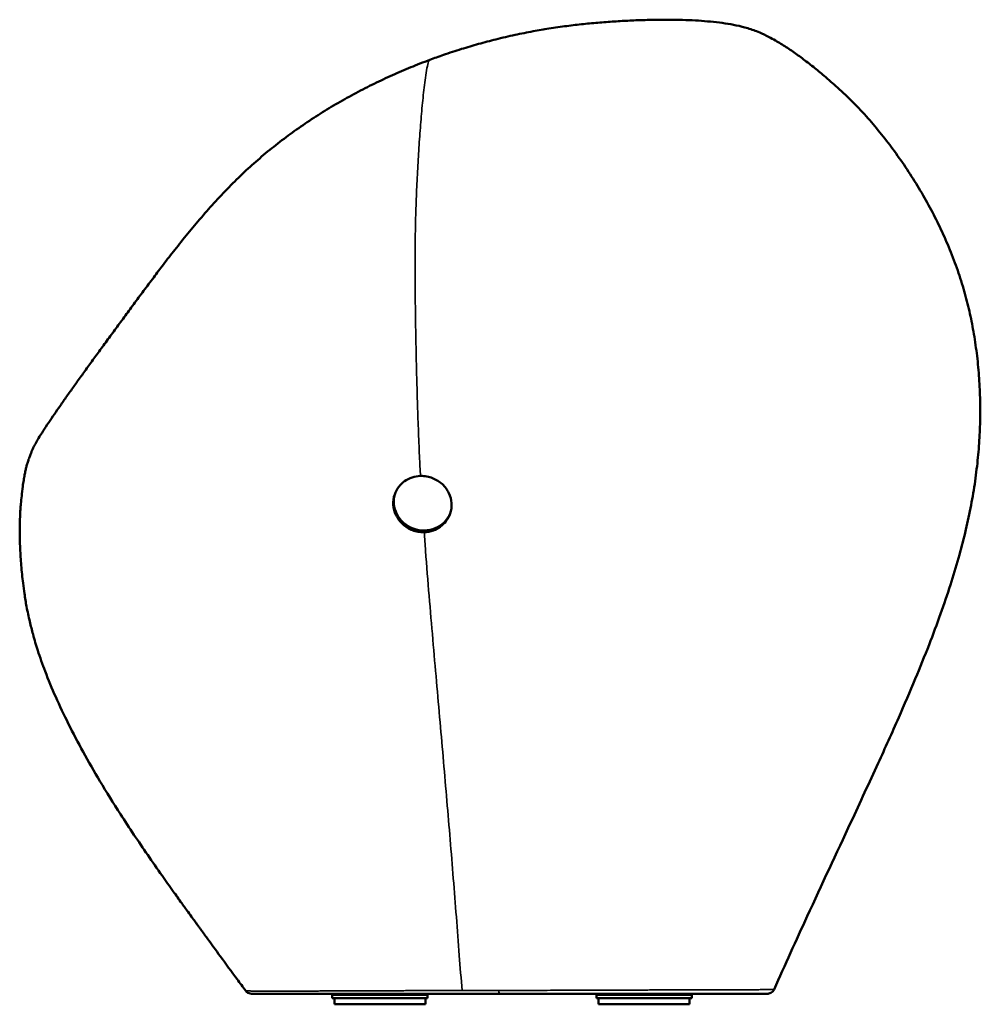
# Model space of a CAD drawing. Header units: millimetres. Extents: x 2824 to 34989, y 5574 to 21379.
# Tile 3 of 3: x 28441 to 34989, y 5574 to 12287. Entities that reach past the tile are written whole.
import ezdxf

# ---------------------------------------------------------------- set-up
doc = ezdxf.new("R2010")
doc.units = ezdxf.units.MM
doc.layers.add('Visibile (ISO)', color=7, linetype='Continuous', lineweight=50)
doc.layers.add('Visibile sottile (ISO)', color=7, linetype='Continuous', lineweight=35)

msp = doc.modelspace()

# ---------------------------------------------------------------- linework, layer by layer
at = {"layer": 'Visibile (ISO)'}
for p, q in [((31710.1, 5646.4), (30021.7, 5646.4)), ((30593, 5665.9), (30593, 5665.9)), ((31199, 5667.6), (31199, 5667.6)), ((33537.2, 5646.4), (31710.1, 5646.4)), ((32994.4, 5672.2), (32994.4, 5672.2)), ((30571.8, 5616.4), (30571.8, 5636.4)), ((31221.8, 5616.4), (30571.8, 5616.4)), ((30586.8, 5574.4), (30586.8, 5616.4)), ((31206.8, 5574.4), (30586.8, 5574.4)), ((31206.8, 5574.4), (31206.8, 5616.4)), ((31221.8, 5616.4), (31221.8, 5636.4)), ((32371.8, 5616.4), (32371.8, 5636.4)), ((33021.8, 5616.4), (32371.8, 5616.4)), ((32386.8, 5574.4), (32386.8, 5616.4)), ((33006.8, 5574.4), (32386.8, 5574.4)), ((33006.8, 5574.4), (33006.8, 5616.4)), ((33021.8, 5616.4), (33021.8, 5636.4))]:
    msp.add_line(p, q, dxfattribs=at)
for centre, start, end in [((30591.8, 5636.4), 149.99827, 180), ((31201.8, 5636.4), 0, 30.00173), ((32391.8, 5636.4), 149.99827, 180), ((33001.8, 5636.4), 0, 30.00173)]:
    msp.add_arc(centre, 20, start, end, dxfattribs=at)
msp.add_ellipse((31189.9, 8995.7), major_axis=(-187.6, 69.3), ratio=0.949375, start_param=0.02916, end_param=3.1115, dxfattribs=at)
for points, knots in [([(31236.5, 12013.1), (31267.3, 12024.6), (31298.2, 12035.8), (31370.1, 12060.8), (31411.1, 12074.3), (31491, 12099.1), (31529.9, 12110.5), (31608.1, 12132.2), (31647.4, 12142.6), (31730.4, 12163.4), (31774, 12173.7), (31858.8, 12192.2), (31899.9, 12200.3), (31976.7, 12214.2), (32012.6, 12220.3), (32089.3, 12232.5), (32130.1, 12238.4), (32208.5, 12248.6), (32246.2, 12252.9), (32321.1, 12260.9), (32358.4, 12264.4), (32433, 12270.6), (32470.1, 12273.3), (32542.9, 12277.9), (32578.6, 12279.8), (32648.8, 12282.9), (32683.4, 12284.1), (32751.4, 12285.9), (32784.8, 12286.4), (32850, 12286.8), (32881.9, 12286.6), (32944, 12285.6), (32974.2, 12284.8), (33033, 12282.3), (33061.5, 12280.7), (33117, 12276.8), (33143.9, 12274.5), (33197.1, 12268.9), (33223.3, 12265.6), (33275, 12257.8), (33300.4, 12253.4), (33351.5, 12242.7), (33377.7, 12236.3), (33430.9, 12220.1), (33456.5, 12211), (33503.7, 12190.9), (33523.9, 12181.5), (33561.8, 12161.6), (33577.4, 12153), (33604.9, 12137.2), (33617.1, 12129.9), (33653, 12107.8), (33677, 12092.3), (33725.3, 12059.3), (33749.7, 12041.8), (33799.6, 12004.7), (33825.1, 11984.9), (33875.4, 11944.7), (33900.1, 11924.4), (33955.4, 11877.8), (33986, 11851.1), (34052, 11791.1), (34087.1, 11757.6), (34156.3, 11687.9), (34190.4, 11651.5), (34255.1, 11578.5), (34285.9, 11541.9), (34345.8, 11467.1), (34374.9, 11428.9), (34432.9, 11349.3), (34461.8, 11307.8), (34517.5, 11223.6), (34544.3, 11181.1), (34596, 11094.8), (34620.9, 11051), (34668.3, 10962.9), (34690.8, 10918.5), (34733.8, 10828.5), (34754.3, 10782.8), (34793.1, 10689.7), (34811.4, 10642.4), (34845, 10547.9), (34860.2, 10500.8), (34887.4, 10407.9), (34899.5, 10362.1), (34921, 10270.6), (34930.4, 10224.8), (34947.7, 10130.2), (34955.3, 10081.4), (34968.4, 9981.6), (34973.8, 9930.6), (34982, 9829.2), (34984.9, 9778.8), (34988.2, 9680.6), (34988.7, 9632.9), (34987.6, 9536), (34985.9, 9486.9), (34980.2, 9385.9), (34976, 9334.2), (34965.1, 9228.5), (34958.3, 9174.6), (34942, 9065.8), (34932.4, 9010.8), (34910.7, 8900.4), (34898.5, 8844.9), (34871.3, 8731.6), (34856.2, 8673.8), (34822.7, 8554.9), (34804.2, 8493.8), (34763.8, 8367.5), (34741.6, 8302.4), (34693.2, 8166.5), (34666.8, 8095.9), (34609.1, 7947.7), (34577.7, 7870.1), (34508.7, 7704.6), (34470.9, 7616.8), (34386.5, 7425.1), (34339.7, 7321.4), (34231.2, 7084), (34169.2, 6950.5), (34007.6, 6603.1), (33907.8, 6389.3), (33733, 6008.8), (33657.4, 5842.6), (33582.9, 5676)], [0, 0, 0, 0, 10.002462, 10.002462, 23.292465, 23.292465, 35.953103, 35.953103, 48.849541, 48.849541, 63.289058, 63.289058, 77.164377, 77.164377, 89.54933, 89.54933, 103.949778, 103.949778, 117.702829, 117.702829, 131.776211, 131.776211, 146.361176, 146.361176, 160.981021, 160.981021, 175.884736, 175.884736, 191.054287, 191.054287, 206.407013, 206.407013, 221.965683, 221.965683, 237.707016, 237.707016, 253.720184, 253.720184, 270.530307, 270.530307, 288.172572, 288.172572, 307.080312, 307.080312, 326.200825, 326.200825, 338.900992, 338.900992, 345.798056, 345.798056, 351.290621, 351.290621, 361.884944, 361.884944, 372.59352, 372.59352, 383.649143, 383.649143, 394.245668, 394.245668, 407.593374, 407.593374, 423.435161, 423.435161, 439.643615, 439.643615, 455.070956, 455.070956, 470.439735, 470.439735, 486.481171, 486.481171, 502.281204, 502.281204, 517.959772, 517.959772, 533.334449, 533.334449, 548.760588, 548.760588, 564.3722, 564.3722, 579.655592, 579.655592, 594.315205, 594.315205, 608.862426, 608.862426, 624.203296, 624.203296, 640.069444, 640.069444, 655.587428, 655.587428, 670.137791, 670.137791, 685.084977, 685.084977, 700.831161, 700.831161, 717.299971, 717.299971, 734.218596, 734.218596, 751.48165, 751.48165, 769.669333, 769.669333, 789.094781, 789.094781, 810.063209, 810.063209, 833.023219, 833.023219, 858.495627, 858.495627, 887.593512, 887.593512, 922.203655, 922.203655, 966.964299, 966.964299, 1038.722938, 1038.722938, 1094.269374, 1094.269374, 1094.269374, 1094.269374]), ([(29981.6, 5666.6), (29961.8, 5693.1), (29942.1, 5719.6), (29884, 5798.1), (29845.8, 5850.1), (29778.8, 5942), (29749.4, 5982.4), (29713.6, 6032), (29705.6, 6043), (29694.2, 6058.7), (29690.3, 6064.1), (29684.9, 6071.6), (29683, 6074.2), (29681.2, 6076.8), (29680.7, 6077.4), (29680.2, 6078.1), (29680.3, 6078), (29680.2, 6078.1), (29680.1, 6078.2), (29679.5, 6079.1), (29678.4, 6080.6), (29675.1, 6085.1), (29672.8, 6088.3), (29666.9, 6096.5), (29663.1, 6101.7), (29654, 6114.1), (29648.5, 6121.7), (29635.5, 6139.6), (29627.8, 6150.2), (29609.6, 6175.3), (29599, 6189.9), (29574.1, 6224.2), (29559.7, 6244.1), (29526.2, 6290.6), (29507, 6317.4), (29462.3, 6380), (29436.8, 6415.9), (29378.6, 6498.7), (29345.9, 6545.6), (29250.4, 6684.4), (29188.5, 6776.7), (29080.2, 6944.9), (29033.2, 7020.2), (28948.6, 7161.9), (28910.5, 7228.1), (28838.7, 7358.5), (28804.9, 7422.8), (28742.6, 7547.9), (28713.9, 7608.7), (28661.1, 7727.8), (28636.8, 7786.1), (28596.3, 7892), (28579.5, 7939.1), (28552.6, 8023.2), (28541.8, 8059.8), (28524, 8125.5), (28516.7, 8154.5), (28501.7, 8217.6), (28494.2, 8251.7), (28482.4, 8315.1), (28477.8, 8344.6), (28470.1, 8397.9), (28466.9, 8421.8), (28459.1, 8486.2), (28455.1, 8526.4), (28448.6, 8604.9), (28446.1, 8643.1), (28442.2, 8724.6), (28441, 8768), (28441.1, 8841.7), (28441.8, 8872.8), (28443.9, 8917), (28444.9, 8932.5), (28447, 8960.7), (28448, 8973.8), (28450.8, 9004.3), (28452.5, 9021.7), (28456.6, 9060), (28458.9, 9081.1), (28463.8, 9118.7), (28465.9, 9133.6), (28470.1, 9160.1), (28472.1, 9172), (28476.2, 9193.7), (28478.3, 9203.7), (28482.4, 9222.4), (28484.5, 9231.1), (28489, 9248), (28491.3, 9256.3), (28496.5, 9273.6), (28499.4, 9282.5), (28505.3, 9299.8), (28508.4, 9308.2), (28514.6, 9324.4), (28517.6, 9331.7), (28523.3, 9345), (28526, 9350.9), (28532, 9364), (28535.3, 9370.7), (28542.8, 9385.6), (28547, 9393.4), (28557.2, 9411.9), (28563.2, 9422.3), (28579.4, 9449.3), (28590, 9466.3), (28613.2, 9502.4), (28625.7, 9521.4), (28651.2, 9559.5), (28663.9, 9578.2), (28690.3, 9616.7), (28703.9, 9636.3), (28732.1, 9676.7), (28746.7, 9697.5), (28777.1, 9740.4), (28792.7, 9762.4), (28825.2, 9807.9), (28841.9, 9831.2), (28876.4, 9879.1), (28894, 9903.6), (28930.4, 9953.8), (28949, 9979.5), (28987.3, 10032.1), (29007, 10059.2), (29047.5, 10114.5), (29068.3, 10142.9), (29110.3, 10200.3), (29131.5, 10229.2), (29174.3, 10287.6), (29195.9, 10316.9), (29240, 10376.8), (29262.6, 10407.5), (29308, 10468.7), (29330.8, 10499.3), (29375.9, 10559.2), (29398.1, 10588.6), (29446.1, 10651.2), (29471.9, 10684.6), (29527.2, 10754.9), (29556.7, 10791.9), (29617.1, 10865.6), (29647.8, 10902.4), (29711.3, 10976.1), (29744.1, 11013.1), (29811.2, 11086.4), (29845.7, 11122.8), (29915, 11192.9), (29949.7, 11226.7), (30019.5, 11291.5), (30054.4, 11322.6), (30126.2, 11383.7), (30163.2, 11413.8), (30238, 11472.1), (30275.9, 11500.4), (30352.7, 11555.3), (30391.6, 11582), (30470.2, 11633.7), (30509.9, 11658.7), (30590.1, 11707.2), (30630.6, 11730.7), (30712.3, 11776.1), (30753.6, 11798.1), (30836.3, 11840.3), (30877.8, 11860.6), (30960.8, 11899.5), (31002.2, 11918), (31085.4, 11953.7), (31127.2, 11970.8), (31191.5, 11996.1), (31214, 12004.7), (31236.5, 12013.1)], [0, 0, 0, 0, 10.000498, 10.000498, 29.61669, 29.61669, 44.923518, 44.923518, 49.331234, 49.331234, 51.693803, 51.693803, 53.147816, 53.147816, 53.816367, 53.816367, 54.569632, 54.569632, 55.216576, 55.216576, 57.174728, 57.174728, 59.456127, 59.456127, 62.283537, 62.283537, 65.862104, 65.862104, 70.521934, 70.521934, 76.640492, 76.640492, 84.695906, 84.695906, 95.312179, 95.312179, 109.300511, 109.300511, 127.536785, 127.536785, 163.058293, 163.058293, 191.105932, 191.105932, 215.113362, 215.113362, 237.82919, 237.82919, 258.839672, 258.839672, 278.49979, 278.49979, 293.84464, 293.84464, 305.339503, 305.339503, 314.31181, 314.31181, 324.77184, 324.77184, 333.686467, 333.686467, 340.966163, 340.966163, 353.220799, 353.220799, 364.884665, 364.884665, 378.188942, 378.188942, 388.016337, 388.016337, 393.665884, 393.665884, 399.058842, 399.058842, 406.471669, 406.471669, 414.246351, 414.246351, 418.827455, 418.827455, 422.364081, 422.364081, 425.542222, 425.542222, 428.657721, 428.657721, 432.068969, 432.068969, 436.352383, 436.352383, 441.212355, 441.212355, 446.805405, 446.805405, 452.62449, 452.62449, 460.608846, 460.608846, 471.633138, 471.633138, 487.938812, 487.938812, 513.307413, 513.307413, 537.971717, 537.971717, 559.287891, 559.287891, 579.156015, 579.156015, 598.147513, 598.147513, 616.482844, 616.482844, 634.268959, 634.268959, 651.490219, 651.490219, 668.237707, 668.237707, 684.736207, 684.736207, 701.039549, 701.039549, 716.693167, 716.693167, 731.696682, 731.696682, 746.677002, 746.677002, 760.887206, 760.887206, 774.062024, 774.062024, 788.781959, 788.781959, 804.858798, 804.858798, 820.7771, 820.7771, 836.855388, 836.855388, 852.920182, 852.920182, 868.217862, 868.217862, 882.811115, 882.811115, 897.537597, 897.537597, 912.02284, 912.02284, 926.372278, 926.372278, 940.554255, 940.554255, 954.636288, 954.636288, 968.645049, 968.645049, 982.502606, 982.502606, 996.147225, 996.147225, 1009.758379, 1009.758379, 1017.05466, 1017.05466, 1017.05466, 1017.05466]), ([(31198.3, 8793), (31184.4, 8792.6), (31170.4, 8793.6), (31143.8, 8798.2), (31131.2, 8801.7), (31094.3, 8815.7), (31071.6, 8829.7), (31032.9, 8865), (31017.3, 8885.9), (30995.6, 8931.2), (30989.3, 8954.9), (30986, 9003.5), (30989.2, 9027.8), (31003.6, 9069.6), (31013.1, 9087.1), (31036.1, 9116.9), (31049, 9129.4), (31079.4, 9151.2), (31096.9, 9160.1), (31133.9, 9172.3), (31153.2, 9175.6), (31172.7, 9176.1)], [0.000001, 0.000001, 0.000001, 0.000001, 4.203096, 4.203096, 8.120147, 8.120147, 16.049701, 16.049701, 23.90917, 23.90917, 31.460002, 31.460002, 39.118867, 39.118867, 45.358282, 45.358282, 50.955003, 50.955003, 56.994481, 56.994481, 62.916792, 62.916792, 62.916792, 62.916792]), ([(31198.3, 8793), (31219.6, 8793.6), (31240.7, 8797.6), (31277.2, 8810.8), (31292.9, 8819), (31322.1, 8839.9), (31335.4, 8852.7), (31359, 8883.1), (31368.6, 8900.9), (31382.9, 8942.8), (31386.1, 8966.9), (31382.8, 9014.6), (31376.7, 9037.6), (31355.6, 9081.8), (31340.5, 9102.3), (31302.7, 9137.5), (31280.2, 9151.6), (31243.1, 9166.4), (31230, 9170.2), (31202.1, 9175.4), (31187.4, 9176.5), (31172.7, 9176.1)], [-63.051989, -63.051989, -63.051989, -63.051989, -56.592445, -56.592445, -51.17278, -51.17278, -45.460496, -45.460496, -39.140953, -39.140953, -31.525712, -31.525712, -24.159353, -24.159353, -16.430222, -16.430222, -8.529846, -8.529846, -4.441976, -4.441976, -0.000001, -0.000001, -0.000001, -0.000001]), ([(30021.7, 5646.4), (30021.1, 5646.4), (30020.5, 5646.5), (30014.6, 5646.7), (30009.3, 5647.7), (29999.3, 5651.4), (29994.5, 5654.1), (29987.1, 5660.1), (29984.1, 5663.2), (29981.6, 5666.5)], [0, 0, 0, 0, 0.175911, 0.175911, 1.768734, 1.768734, 3.372533, 3.372533, 4.631371, 4.631371, 4.631371, 4.631371]), ([(33582.9, 5676), (33580.7, 5671.1), (33577.6, 5666.5), (33570.3, 5658.6), (33566, 5655.2), (33556.8, 5650.1), (33551.6, 5648.3), (33543.4, 5646.7), (33540.3, 5646.4), (33537.2, 5646.4)], [0, 0, 0, 0, 1.621414, 1.621414, 3.213589, 3.213589, 4.806813, 4.806813, 5.727501, 5.727501, 5.727501, 5.727501])]:
    msp.add_open_spline(points, degree=3, knots=knots, dxfattribs=at)
at = {"layer": 'Visibile sottile (ISO)'}
for p, q in [((30571.8, 5636.4), (31221.8, 5636.4)), ((32371.8, 5636.4), (33021.8, 5636.4))]:
    msp.add_line(p, q, dxfattribs=at)
msp.add_ellipse((31710.1, 5696.4), major_axis=(0, -50), ratio=0.087252, start_param=5.311626, end_param=6.283187, dxfattribs=at)
for points, knots in [([(31236.5, 12013.1), (31233.7, 12012.1), (31223.1, 11995.8), (31206.3, 11891.2), (31189.9, 11757.1), (31176.2, 11608.6), (31164.6, 11453.8), (31154.7, 11293), (31146.3, 11127), (31139.9, 10956.7), (31136.5, 10781.4), (31135.7, 10603.7), (31136.7, 10422.5), (31138.9, 10240.4), (31142.2, 10054.7), (31146.5, 9869.3), (31151.9, 9681.9), (31158.2, 9498.4), (31165.5, 9311.1), (31170.4, 9217.1), (31172.7, 9176.1)], [36.659045, 36.659045, 36.659045, 36.659045, 37.076776, 38.307711, 39.538647, 40.769582, 42.000517, 43.231452, 44.462387, 45.693322, 46.924258, 48.155193, 49.386128, 50.617063, 51.847998, 53.078934, 54.309869, 55.540804, 56.771739, 57.876921, 57.876921, 57.876921, 57.876921]), ([(31198.3, 8793), (31201.3, 8750.5), (31212.1, 8600.3), (31231.6, 8358.5), (31256.8, 8060.3), (31282, 7774.7), (31306.5, 7497.6), (31330, 7227.8), (31353, 6961.3), (31375.2, 6697.1), (31396.7, 6432.7), (31417.5, 6170), (31437, 5915.5), (31449.8, 5747.9), (31455.9, 5667.8)], [61.581554, 61.581554, 61.581554, 61.581554, 62.770761, 65.770272, 68.769784, 71.769295, 74.768806, 77.768317, 80.767828, 83.767339, 86.766851, 89.766362, 92.765873, 95.520273, 95.520273, 95.520273, 95.520273]), ([(29981.6, 5666.6), (29981.6, 5666.5), (29982.5, 5666.4), (29985.1, 5666.2), (29987.2, 5666.1), (29989.3, 5666), (29991.6, 5665.8), (29994.2, 5665.7), (29996.7, 5665.6), (29999.7, 5665.5), (30004, 5665.4), (30009.9, 5665.3), (30019.9, 5665.1), (30034.8, 5664.9), (30064.2, 5664.6), (30109.8, 5664.5), (30168.5, 5664.5), (30223.6, 5664.5), (30270.8, 5664.6), (30322.8, 5664.6), (30378.9, 5664.6), (30428.9, 5664.8), (30470.4, 5665.1), (30502.5, 5665.3), (30535.9, 5665.5), (30582.2, 5665.8), (30643.4, 5666.1), (30722, 5666.5), (30806, 5666.8), (30896.1, 5667.1), (30993, 5667.3), (31097.2, 5667.5), (31208, 5667.6), (31325.3, 5667.7), (31409.7, 5667.7), (31453.8, 5667.8), (31455.9, 5667.8)], [39.130846, 39.130846, 39.130846, 39.130846, 39.626327, 40.293997, 40.640655, 40.987314, 41.689447, 42.053939, 42.418432, 42.848739, 43.279046, 43.977823, 44.6766, 46.075566, 47.519888, 50.361581, 53.038717, 54.457893, 55.876562, 57.293308, 58.710629, 60.047609, 60.706223, 61.364837, 62.022977, 62.681118, 63.994338, 65.304394, 66.58955, 67.871372, 69.171417, 70.466654, 71.758078, 73.045485, 74.328518, 74.39162, 74.39162, 74.39162, 74.39162]), ([(31455.9, 5667.8), (31495.9, 5667.9), (31557.7, 5668), (31641.6, 5668.1), (31684.9, 5668.2), (31706.5, 5668.2)], [74.391621, 74.391621, 74.391621, 74.391621, 75.609466, 76.238349, 76.862637, 76.862637, 76.862637, 76.862637]), ([(31706.5, 5668.2), (31731.8, 5668.3), (31757.2, 5668.4), (31782.7, 5668.5), (31787.8, 5668.5), (31792.9, 5668.5), (31798, 5668.5), (31807.6, 5668.6), (31817.2, 5668.6), (31826.8, 5668.6), (31845.4, 5668.7), (31863.9, 5668.8), (31882.5, 5668.9), (31901, 5669), (31919.4, 5669.1), (31937.8, 5669.2), (31938.9, 5669.2), (31940.1, 5669.2), (31941.3, 5669.2), (31957.9, 5669.3), (31974.4, 5669.4), (31990.8, 5669.5), (32021.2, 5669.6), (32051.2, 5669.7), (32080.7, 5669.9), (32085.9, 5669.9), (32091, 5669.9), (32096.1, 5670), (32130.7, 5670.1), (32164.5, 5670.3), (32197.6, 5670.4), (32203, 5670.5), (32208.4, 5670.5), (32213.8, 5670.5), (32241.3, 5670.6), (32268.3, 5670.7), (32294.6, 5670.8), (32309.6, 5670.9), (32324.4, 5671), (32339.1, 5671), (32355.3, 5671.1), (32371.2, 5671.1), (32387, 5671.2), (32410.6, 5671.3), (32433.6, 5671.3), (32456.2, 5671.4), (32461.9, 5671.4), (32467.5, 5671.4), (32473.1, 5671.5), (32501.1, 5671.5), (32528.3, 5671.6), (32554.8, 5671.7), (32558.3, 5671.7), (32561.8, 5671.7), (32565.3, 5671.7), (32588.6, 5671.7), (32611.3, 5671.8), (32633.5, 5671.8), (32644.8, 5671.8), (32655.9, 5671.9), (32666.9, 5671.9), (32680.8, 5671.9), (32694.5, 5671.9), (32707.9, 5671.9), (32726.1, 5672), (32743.9, 5672), (32761.4, 5672), (32767.1, 5672), (32772.7, 5672), (32778.3, 5672), (32802.7, 5672), (32826.3, 5672.1), (32849.2, 5672.1), (32857.7, 5672.1), (32866.1, 5672.1), (32874.4, 5672.1), (32893.8, 5672.1), (32912.6, 5672.1), (32931.1, 5672.1), (32932.4, 5672.1), (32933.7, 5672.1), (32935, 5672.1), (32955.3, 5672.2), (32975, 5672.2), (32994.2, 5672.2), (32998.5, 5672.2), (33002.8, 5672.2), (33007.1, 5672.2), (33021.8, 5672.2), (33036.1, 5672.2), (33050.1, 5672.3), (33058.9, 5672.3), (33067.5, 5672.3), (33076.1, 5672.3), (33076.7, 5672.3), (33077.2, 5672.3), (33077.8, 5672.3), (33085.8, 5672.3), (33093.7, 5672.3), (33101.6, 5672.3), (33111.6, 5672.4), (33121.5, 5672.4), (33131.2, 5672.4), (33135.3, 5672.4), (33139.4, 5672.4), (33143.5, 5672.5), (33145.5, 5672.5), (33147.5, 5672.5), (33149.5, 5672.5), (33159.6, 5672.5), (33169.5, 5672.5), (33179.3, 5672.6), (33184, 5672.6), (33188.8, 5672.6), (33193.4, 5672.6), (33196.3, 5672.6), (33199.1, 5672.6), (33201.8, 5672.6), (33213.1, 5672.7), (33224.1, 5672.7), (33234.9, 5672.8), (33242.1, 5672.8), (33249.1, 5672.8), (33256.1, 5672.8), (33262.2, 5672.9), (33268.2, 5672.9), (33274.1, 5672.9), (33285.1, 5673), (33295.9, 5673), (33306.4, 5673.1), (33308, 5673.1), (33309.6, 5673.1), (33311.2, 5673.1), (33323.7, 5673.2), (33335.7, 5673.2), (33347.4, 5673.3), (33349.3, 5673.3), (33351.1, 5673.3), (33353, 5673.3), (33367.9, 5673.4), (33382.3, 5673.5), (33396, 5673.6), (33409.2, 5673.7), (33421.9, 5673.8), (33434.1, 5673.8), (33434.6, 5673.8), (33435.1, 5673.9), (33435.5, 5673.9), (33444.7, 5673.9), (33453.5, 5674), (33462.1, 5674.1), (33465.3, 5674.1), (33468.5, 5674.1), (33471.7, 5674.2), (33477.3, 5674.2), (33482.8, 5674.3), (33488.1, 5674.3), (33493.7, 5674.4), (33499.1, 5674.4), (33504.2, 5674.5), (33506.7, 5674.5), (33509.2, 5674.6), (33511.5, 5674.6), (33518.7, 5674.7), (33525.2, 5674.8), (33531.1, 5674.9), (33539.1, 5675), (33546.1, 5675.1), (33552.1, 5675.2), (33555.2, 5675.2), (33558, 5675.3), (33560.6, 5675.3), (33563.1, 5675.3), (33565.3, 5675.4), (33567.3, 5675.4), (33571.5, 5675.5), (33574.8, 5675.6), (33577.3, 5675.7), (33577.4, 5675.7), (33577.4, 5675.7), (33577.5, 5675.7), (33579.4, 5675.7), (33580.7, 5675.8), (33581.6, 5675.9), (33581.8, 5675.9), (33582, 5675.9), (33582.2, 5675.9), (33582.6, 5675.9), (33582.9, 5676), (33582.9, 5676)], [76.862637, 76.862637, 76.862637, 76.862637, 77.590867, 77.590867, 77.590867, 77.737393, 77.737393, 77.737393, 78.011319, 78.011319, 78.011319, 78.544388, 78.544388, 78.544388, 79.076292, 79.076292, 79.076292, 79.110526, 79.110526, 79.110526, 79.592007, 79.592007, 79.592007, 80.486043, 80.486043, 80.486043, 80.641558, 80.641558, 80.641558, 81.696363, 81.696363, 81.696363, 81.869285, 81.869285, 81.869285, 82.754808, 82.754808, 82.754808, 83.258498, 83.258498, 83.258498, 83.816918, 83.816918, 83.816918, 84.654567, 84.654567, 84.654567, 84.864575, 84.864575, 84.864575, 85.91515, 85.91515, 85.91515, 86.055229, 86.055229, 86.055229, 86.986984, 86.986984, 86.986984, 87.46147, 87.46147, 87.46147, 88.060987, 88.060987, 88.060987, 88.871942, 88.871942, 88.871942, 89.137058, 89.137058, 89.137058, 90.285354, 90.285354, 90.285354, 90.710816, 90.710816, 90.710816, 91.704257, 91.704257, 91.704257, 91.775406, 91.775406, 91.775406, 92.874717, 92.874717, 92.874717, 93.123565, 93.123565, 93.123565, 93.977053, 93.977053, 93.977053, 94.509931, 94.509931, 94.509931, 94.545225, 94.545225, 94.545225, 95.046575, 95.046575, 95.046575, 95.691893, 95.691893, 95.691893, 95.968792, 95.968792, 95.968792, 96.102308, 96.102308, 96.102308, 96.791598, 96.791598, 96.791598, 97.128027, 97.128027, 97.128027, 97.329372, 97.329372, 97.329372, 98.145594, 98.145594, 98.145594, 98.690622, 98.690622, 98.690622, 99.167126, 99.167126, 99.167126, 100.052906, 100.052906, 100.052906, 100.189283, 100.189283, 100.189283, 101.245651, 101.245651, 101.245651, 101.416113, 101.416113, 101.416113, 102.780153, 102.780153, 102.780153, 104.093743, 104.093743, 104.093743, 104.144952, 104.144952, 104.144952, 105.134901, 105.134901, 105.134901, 105.510566, 105.510566, 105.510566, 106.175536, 106.175536, 106.175536, 106.87171, 106.87171, 106.87171, 107.21073, 107.21073, 107.21073, 108.227981, 108.227981, 108.227981, 109.584953, 109.584953, 109.584953, 110.280895, 110.280895, 110.280895, 110.943107, 110.943107, 110.943107, 112.300905, 112.300905, 112.300905, 112.351862, 112.351862, 112.351862, 113.388041, 113.388041, 113.388041, 113.660531, 113.660531, 113.660531, 114.3949, 114.3949, 114.3949, 114.3949])]:
    msp.add_open_spline(points, degree=3, knots=knots, dxfattribs=at)

doc.saveas('drawing.dxf')
